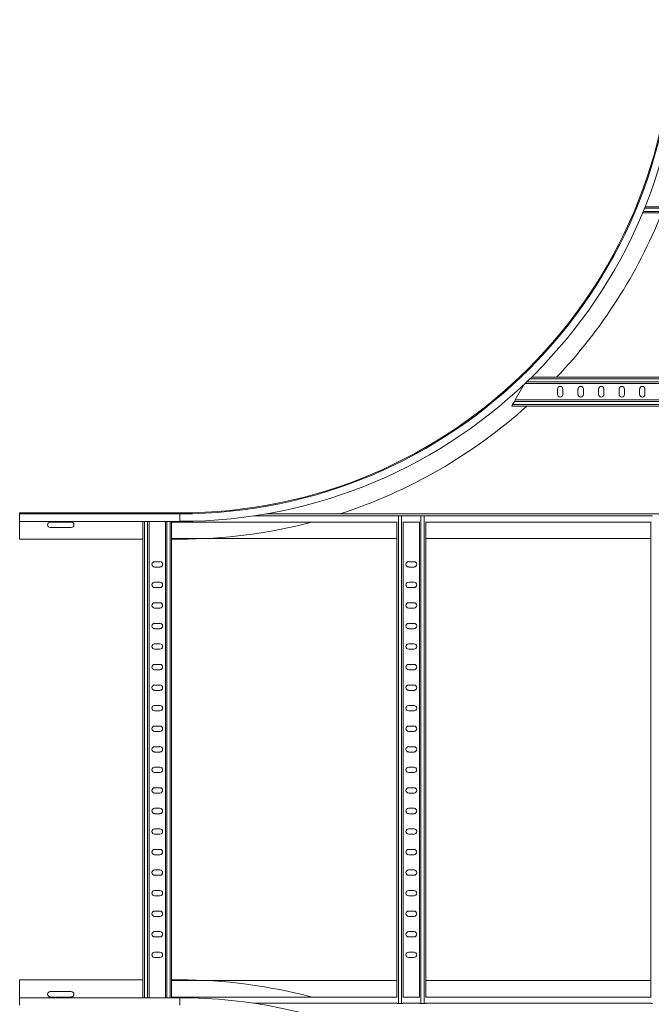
# Model space of a CAD drawing. Header units: millimetres. Extents: x -39 to 18998, y -9084 to 295.
# Tile 22 of 29: x 16800 to 17569, y -5038 to -3840. Entities that reach past the tile are written whole.
import ezdxf

# ---------------------------------------------------------------- set-up
doc = ezdxf.new("R2010")
doc.units = ezdxf.units.MM

msp = doc.modelspace()

# ---------------------------------------------------------------- linework, layer by layer
at = {"color": 8, "linetype": 'Continuous', "lineweight": 0}
for p, q in [((18229.2, -4069.3), (17560.2, -4069.3)), ((18230.8, -4073.2), (17558.6, -4073.2)), ((18372.6, -4280.7), (17416.8, -4280.7)), ((18368.6, -4276.8), (17420.9, -4276.8)), ((18390.6, -4308.2), (17399.6, -4308.2)), ((18388.3, -4304.3), (17401.9, -4304.3)), ((16994.7, -4441.2), (16994.7, -4440)), ((16994.7, -4450.3), (16994.7, -4441.2)), ((16951.5, -5029.8), (16951.5, -4450.3)), ((16955.4, -5029.8), (16955.4, -4450.3)), ((16979, -5029.8), (16979, -4450.3)), ((16982.9, -5029.8), (16982.9, -4450.3)), ((17259.3, -4443.6), (17084.4, -4443.6)), ((17260.7, -5036.5), (17260.7, -4443.5)), ((17264.6, -5036.5), (17264.6, -4443.5)), ((17286.8, -4443.6), (17266, -4443.6)), ((17288.2, -5036.5), (17288.2, -4443.5)), ((17292.1, -5036.5), (17292.1, -4443.5)), ((17568.5, -4443.6), (17293.5, -4443.6)), ((16994.7, -5029.8), (16994.7, -5038.9)), ((17084.4, -5036.4), (17259.3, -5036.4)), ((17266, -5036.4), (17286.8, -5036.4)), ((17293.5, -5036.4), (17568.5, -5036.4))]:
    msp.add_line(p, q, dxfattribs=at)
at = {"color": 7, "linetype": 'Continuous', "lineweight": 15}
for p, q in [((18228.5, -4067.5), (17561, -4067.5)), ((18231.6, -4075), (17557.9, -4075)), ((18366.8, -4275), (17422.7, -4275)), ((17413.9, -4283.5), (17402.9, -4302.5)), ((18374.5, -4282.5), (17414.9, -4282.5)), ((17454.3, -4295.8), (17454.3, -4289.3)), ((17460.8, -4289.3), (17460.8, -4295.8)), ((17479.3, -4295.8), (17479.3, -4289.3)), ((17485.8, -4289.3), (17485.8, -4295.8)), ((17504.3, -4295.8), (17504.3, -4289.3)), ((17510.8, -4289.3), (17510.8, -4295.8)), ((17529.3, -4295.8), (17529.3, -4289.3)), ((17535.8, -4289.3), (17535.8, -4295.8)), ((17554.3, -4295.8), (17554.3, -4289.3)), ((17560.8, -4289.3), (17560.8, -4295.8)), ((17398.6, -4310), (17399.6, -4308.2)), ((18391.6, -4310), (17398.6, -4310)), ((17399.6, -4308.2), (17401.9, -4304.3)), ((17401.9, -4304.3), (17402.9, -4302.5)), ((18387.3, -4302.5), (17402.9, -4302.5)), ((16994.7, -4440), (16799.7, -4440)), ((16799.7, -4441.2), (16799.7, -4440)), ((16994.7, -4441.2), (16799.7, -4441.2)), ((16799.7, -4450.3), (16799.7, -4441.2)), ((18690.2, -4441.2), (17099.3, -4441.2)), ((16799.7, -4450.3), (16994.7, -4450.3)), ((16799.7, -4472), (16799.7, -4450.3)), ((16862.5, -4451.3), (16837, -4451.3)), ((16949.7, -5029.8), (16949.7, -4450.3)), ((16957.2, -5029.8), (16957.2, -4450.3)), ((16977.2, -5029.8), (16977.2, -4450.3)), ((16984.7, -4450.3), (16984.7, -4451.2)), ((16984.7, -5028.8), (16984.7, -4451.2)), ((17259.3, -4451.2), (16984.7, -4451.2)), ((17258.9, -5028.8), (17258.9, -4451.2)), ((17259.3, -4443.5), (17260.7, -4443.5)), ((17260.7, -4443.5), (17264.6, -4443.5)), ((17264.6, -4443.5), (17266, -4443.5)), ((17286.8, -4451.2), (17266, -4451.2)), ((17266.4, -5028.8), (17266.4, -4451.2)), ((17286.4, -5028.8), (17286.4, -4451.2)), ((17286.8, -4443.5), (17288.2, -4443.5)), ((17288.2, -4443.5), (17292.1, -4443.5)), ((17292.1, -4443.5), (17293.5, -4443.5)), ((17568.5, -4451.2), (17293.5, -4451.2)), ((17293.9, -5028.8), (17293.9, -4451.2)), ((17568.1, -5028.8), (17568.1, -4451.2)), ((17568.5, -4443.5), (17569.9, -4443.5)), ((16837, -4457.8), (16862.5, -4457.8)), ((16949.7, -4472), (16799.7, -4472)), ((17258.9, -4471.2), (16984.7, -4471.2)), ((16994.7, -4472), (16984.7, -4472)), ((17568.1, -4471.2), (17293.9, -4471.2)), ((16970.5, -4499.3), (16964, -4499.3)), ((17279.7, -4499.3), (17273.2, -4499.3)), ((16964, -4505.8), (16970.5, -4505.8)), ((17273.2, -4505.8), (17279.7, -4505.8)), ((16970.5, -4524.3), (16964, -4524.3)), ((17279.7, -4524.3), (17273.2, -4524.3)), ((16964, -4530.8), (16970.5, -4530.8)), ((17273.2, -4530.8), (17279.7, -4530.8)), ((16970.5, -4549.3), (16964, -4549.3)), ((17279.7, -4549.3), (17273.2, -4549.3)), ((16964, -4555.8), (16970.5, -4555.8)), ((17273.2, -4555.8), (17279.7, -4555.8)), ((16970.5, -4574.3), (16964, -4574.3)), ((17279.7, -4574.3), (17273.2, -4574.3)), ((16964, -4580.8), (16970.5, -4580.8)), ((17273.2, -4580.8), (17279.7, -4580.8)), ((16970.5, -4599.3), (16964, -4599.3)), ((16964, -4605.8), (16970.5, -4605.8)), ((17279.7, -4599.3), (17273.2, -4599.3)), ((17273.2, -4605.8), (17279.7, -4605.8)), ((16970.5, -4624.3), (16964, -4624.3)), ((16964, -4630.8), (16970.5, -4630.8)), ((17279.7, -4624.3), (17273.2, -4624.3)), ((17273.2, -4630.8), (17279.7, -4630.8)), ((16970.5, -4649.3), (16964, -4649.3)), ((16964, -4655.8), (16970.5, -4655.8)), ((17279.7, -4649.3), (17273.2, -4649.3)), ((17273.2, -4655.8), (17279.7, -4655.8)), ((16970.5, -4674.3), (16964, -4674.3)), ((16964, -4680.8), (16970.5, -4680.8)), ((17279.7, -4674.3), (17273.2, -4674.3)), ((17273.2, -4680.8), (17279.7, -4680.8)), ((16970.5, -4699.3), (16964, -4699.3)), ((16964, -4705.8), (16970.5, -4705.8)), ((17279.7, -4699.3), (17273.2, -4699.3)), ((17273.2, -4705.8), (17279.7, -4705.8)), ((16970.5, -4724.3), (16964, -4724.3)), ((17279.7, -4724.3), (17273.2, -4724.3)), ((16964, -4730.8), (16970.5, -4730.8)), ((17273.2, -4730.8), (17279.7, -4730.8)), ((16970.5, -4749.3), (16964, -4749.3)), ((17279.7, -4749.3), (17273.2, -4749.3)), ((16964, -4755.8), (16970.5, -4755.8)), ((17273.2, -4755.8), (17279.7, -4755.8)), ((16970.5, -4774.3), (16964, -4774.3)), ((17279.7, -4774.3), (17273.2, -4774.3)), ((16964, -4780.8), (16970.5, -4780.8)), ((17273.2, -4780.8), (17279.7, -4780.8)), ((16970.5, -4799.3), (16964, -4799.3)), ((17279.7, -4799.3), (17273.2, -4799.3)), ((16964, -4805.8), (16970.5, -4805.8)), ((17273.2, -4805.8), (17279.7, -4805.8)), ((16970.5, -4824.3), (16964, -4824.3)), ((17279.7, -4824.3), (17273.2, -4824.3)), ((16964, -4830.8), (16970.5, -4830.8)), ((17273.2, -4830.8), (17279.7, -4830.8)), ((16970.5, -4849.3), (16964, -4849.3)), ((17279.7, -4849.3), (17273.2, -4849.3)), ((16964, -4855.8), (16970.5, -4855.8)), ((17273.2, -4855.8), (17279.7, -4855.8)), ((16970.5, -4874.3), (16964, -4874.3)), ((17279.7, -4874.3), (17273.2, -4874.3)), ((16964, -4880.8), (16970.5, -4880.8)), ((17273.2, -4880.8), (17279.7, -4880.8)), ((16970.5, -4899.3), (16964, -4899.3)), ((16964, -4905.8), (16970.5, -4905.8)), ((17279.7, -4899.3), (17273.2, -4899.3)), ((17273.2, -4905.8), (17279.7, -4905.8)), ((16970.5, -4924.3), (16964, -4924.3)), ((16964, -4930.8), (16970.5, -4930.8)), ((17279.7, -4924.3), (17273.2, -4924.3)), ((17273.2, -4930.8), (17279.7, -4930.8)), ((16970.5, -4949.3), (16964, -4949.3)), ((16964, -4955.8), (16970.5, -4955.8)), ((17279.7, -4949.3), (17273.2, -4949.3)), ((17273.2, -4955.8), (17279.7, -4955.8)), ((16970.5, -4974.3), (16964, -4974.3)), ((16964, -4980.8), (16970.5, -4980.8)), ((17279.7, -4974.3), (17273.2, -4974.3)), ((17273.2, -4980.8), (17279.7, -4980.8)), ((16949.7, -5008), (16799.7, -5008)), ((16799.7, -5008), (16799.7, -5029.8)), ((16994.7, -5008), (16984.7, -5008)), ((16984.7, -5008.8), (17258.9, -5008.8)), ((17293.9, -5008.8), (17568.1, -5008.8)), ((16994.7, -5029.8), (16799.7, -5029.8)), ((16799.7, -5029.8), (16799.7, -5038.9)), ((16862.5, -5022.3), (16837, -5022.3)), ((16837, -5028.8), (16862.5, -5028.8)), ((16984.7, -5029.8), (16984.7, -5028.8)), ((16984.7, -5028.8), (17259.3, -5028.8)), ((17266, -5028.8), (17286.8, -5028.8)), ((17293.5, -5028.8), (17568.5, -5028.8)), ((17259.3, -5036.5), (17260.7, -5036.5)), ((17260.7, -5036.5), (17264.6, -5036.5)), ((17264.6, -5036.5), (17266, -5036.5)), ((17286.8, -5036.5), (17288.2, -5036.5)), ((17288.2, -5036.5), (17292.1, -5036.5)), ((17292.1, -5036.5), (17293.5, -5036.5)), ((17568.5, -5036.5), (17569.9, -5036.5))]:
    msp.add_line(p, q, dxfattribs=at)
for centre, radius, start, end in [((16994.7, -3840), 601.1, 270, 0), ((16994.7, -3840), 610.2, 270, 0), ((16994.7, -3840), 600, 270, 0), ((16994.7, -3840), 632, 316.505, 338.1711), ((17457.6, -4289.3), 3.25, 0, 180), ((17482.6, -4289.3), 3.25, 0, 180), ((17507.6, -4289.3), 3.25, 0, 180), ((17532.6, -4289.3), 3.25, 0, 180), ((17557.6, -4289.3), 3.25, 0, 180), ((17457.6, -4295.8), 3.25, 180, 0), ((17482.6, -4295.8), 3.25, 180, 0), ((17507.6, -4295.8), 3.25, 180, 0), ((17532.6, -4295.8), 3.25, 180, 0), ((17557.6, -4295.8), 3.25, 180, 0), ((16994.7, -3840), 632, 287.9612, 311.9549), ((16837, -4454.5), 3.25, 90, 270), ((16862.5, -4454.5), 3.25, 270, 90), ((16994.7, -3840), 632, 270, 284.7404), ((16964, -4502.5), 3.25, 90, 270), ((16970.5, -4502.5), 3.25, 270, 90), ((17273.2, -4502.5), 3.25, 90, 270), ((17279.7, -4502.5), 3.25, 270, 90), ((16964, -4527.5), 3.25, 90, 270), ((16970.5, -4527.5), 3.25, 270, 90), ((17273.2, -4527.5), 3.25, 90, 270), ((17279.7, -4527.5), 3.25, 270, 90), ((16964, -4552.5), 3.25, 90, 270), ((16970.5, -4552.5), 3.25, 270, 90), ((17273.2, -4552.5), 3.25, 90, 270), ((17279.7, -4552.5), 3.25, 270, 90), ((16964, -4577.5), 3.25, 90, 270), ((16970.5, -4577.5), 3.25, 270, 90), ((17273.2, -4577.5), 3.25, 90, 270), ((17279.7, -4577.5), 3.25, 270, 90), ((16964, -4602.5), 3.25, 90, 270), ((16970.5, -4602.5), 3.25, 270, 90), ((17273.2, -4602.5), 3.25, 90, 270), ((17279.7, -4602.5), 3.25, 270, 90), ((16964, -4627.5), 3.25, 90, 270), ((16970.5, -4627.5), 3.25, 270, 90), ((17273.2, -4627.5), 3.25, 90, 270), ((17279.7, -4627.5), 3.25, 270, 90), ((16964, -4652.5), 3.25, 90, 270), ((16970.5, -4652.5), 3.25, 270, 90), ((17273.2, -4652.5), 3.25, 90, 270), ((17279.7, -4652.5), 3.25, 270, 90), ((16964, -4677.5), 3.25, 90, 270), ((16970.5, -4677.5), 3.25, 270, 90), ((17273.2, -4677.5), 3.25, 90, 270), ((17279.7, -4677.5), 3.25, 270, 90), ((16964, -4702.5), 3.25, 90, 270), ((16970.5, -4702.5), 3.25, 270, 90), ((17273.2, -4702.5), 3.25, 90, 270), ((17279.7, -4702.5), 3.25, 270, 90), ((16964, -4727.5), 3.25, 90, 270), ((16970.5, -4727.5), 3.25, 270, 90), ((17273.2, -4727.5), 3.25, 90, 270), ((17279.7, -4727.5), 3.25, 270, 90), ((16964, -4752.5), 3.25, 90, 270), ((16970.5, -4752.5), 3.25, 270, 90), ((17273.2, -4752.5), 3.25, 90, 270), ((17279.7, -4752.5), 3.25, 270, 90), ((16964, -4777.5), 3.25, 90, 270), ((16970.5, -4777.5), 3.25, 270, 90), ((17273.2, -4777.5), 3.25, 90, 270), ((17279.7, -4777.5), 3.25, 270, 90), ((16964, -4802.5), 3.25, 90, 270), ((16970.5, -4802.5), 3.25, 270, 90), ((17273.2, -4802.5), 3.25, 90, 270), ((17279.7, -4802.5), 3.25, 270, 90), ((16964, -4827.5), 3.25, 90, 270), ((16970.5, -4827.5), 3.25, 270, 90), ((17273.2, -4827.5), 3.25, 90, 270), ((17279.7, -4827.5), 3.25, 270, 90), ((16964, -4852.5), 3.25, 90, 270), ((16970.5, -4852.5), 3.25, 270, 90), ((17273.2, -4852.5), 3.25, 90, 270), ((17279.7, -4852.5), 3.25, 270, 90), ((16964, -4877.5), 3.25, 90, 270), ((16970.5, -4877.5), 3.25, 270, 90), ((17273.2, -4877.5), 3.25, 90, 270), ((17279.7, -4877.5), 3.25, 270, 90), ((16964, -4902.5), 3.25, 90, 270), ((16970.5, -4902.5), 3.25, 270, 90), ((17273.2, -4902.5), 3.25, 90, 270), ((17279.7, -4902.5), 3.25, 270, 90), ((16964, -4927.5), 3.25, 90, 270), ((16970.5, -4927.5), 3.25, 270, 90), ((17273.2, -4927.5), 3.25, 90, 270), ((17279.7, -4927.5), 3.25, 270, 90), ((16964, -4952.5), 3.25, 90, 270), ((16970.5, -4952.5), 3.25, 270, 90), ((17273.2, -4952.5), 3.25, 90, 270), ((17279.7, -4952.5), 3.25, 270, 90), ((16964, -4977.5), 3.25, 90, 270), ((16970.5, -4977.5), 3.25, 270, 90), ((17273.2, -4977.5), 3.25, 90, 270), ((17279.7, -4977.5), 3.25, 270, 90), ((16994.7, -5640), 632, 75.2596, 90), ((16837, -5025.5), 3.25, 90, 270), ((16862.5, -5025.5), 3.25, 270, 90), ((16994.7, -5640), 610.2, 0, 90)]:
    msp.add_arc(centre, radius, start, end, dxfattribs=at)

doc.saveas('drawing.dxf')
